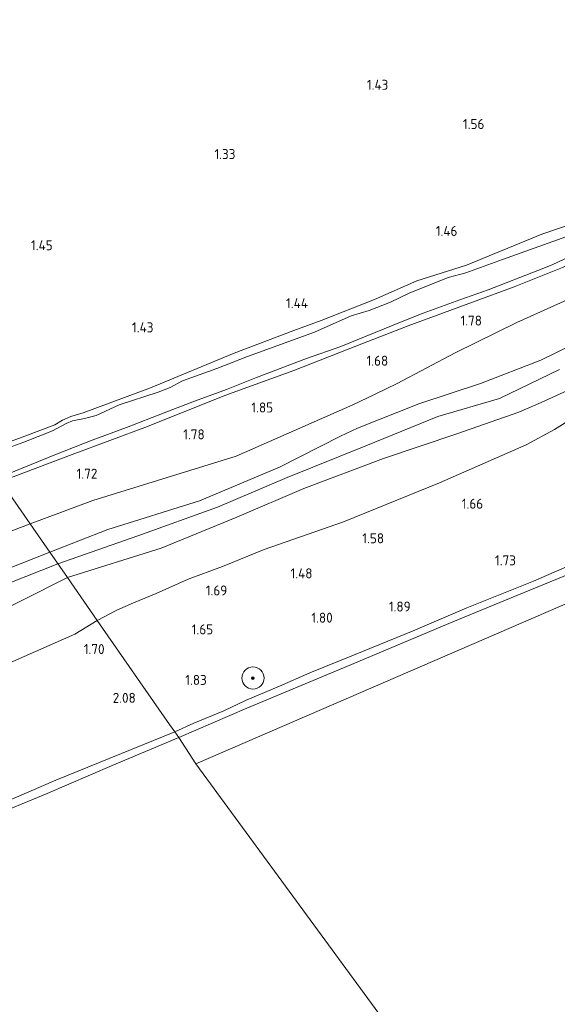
# Model space of a CAD drawing. Extents: x 130905 to 137824, y 412333 to 417928.
# Tile 242 of 256: x 135919 to 136016, y 416242 to 416420. Entities that reach past the tile are written whole.
import ezdxf
from ezdxf.enums import TextEntityAlignment as Align

# ---------------------------------------------------------------- set-up
doc = ezdxf.new("R2010")
doc.units = 0
for name, color, linetype, lineweight in [('B-ME-GR-BOOM-S', 90, 'Continuous', 25), ('B-ME-GR-GRAS-GV', 60, 'Continuous', 13), ('B-ME-GW-OPHOGING_KRUIN-G', 90, 'Continuous', 18), ('B-ME-GW-TALUD_KRUIN-G', 90, 'Continuous', 18), ('B-ME-GW-TALUD_TEEN-G', 90, 'Continuous', 18), ('B-ME-OB-BEKLEDING_STEEN-GV', 30, 'Continuous', 18), ('B-ME-OB-OEVERVOORZIENING-G', 7, 'Continuous', 18), ('B-ME-OG-WATER_RIVIER-GV', 130, 'Continuous', 18), ('B-ME-OG-WATER_SLOOT-G', 120, 'Continuous', 18), ('B-ME-OG-WATER_SLOOT-GV', 120, 'Continuous', 18), ('X-XX-AL-HOOGTELABEL-S', 7, 'Continuous', 25)]:
    doc.layers.add(name, color=color, linetype=linetype, lineweight=lineweight)
doc.styles.add('NLCS-ISO-ANNOTATIVE-T18', font='NLCS-ISO.ttf', dxfattribs={"height": 1.8})

# ---------------------------------------------------------------- blocks, each defined once
blk = doc.blocks.new('SAL-HOOGTELABEL-SO')
at = {"color": 0, "linetype": 'ByBlock', "lineweight": -2, "style": 'NLCS-ISO-ANNOTATIVE-T18'}
blk.add_attdef('HOOGTE', text='', height=1.8, dxfattribs=at).set_placement((2.79, 0), align=Align.RIGHT)
blk = doc.blocks.new('SGR-BOOM_01-SO')
at = {"linetype": 'ByBlock', "lineweight": 18}
h = blk.add_hatch(color=0, dxfattribs=at)
h.dxf.hatch_style = 1
edge = h.paths.add_edge_path()
edge.add_arc((0, 0), 0.25, 0, 360)
at = {"color": 0, "linetype": 'ByBlock', "lineweight": 18}
for radius in [2, 0.25]:
    blk.add_circle((0, 0), radius, dxfattribs=at)

msp = doc.modelspace()

# ---------------------------------------------------------------- linework, layer by layer
at = {"layer": 'B-ME-GR-GRAS-GV'}
for points in [[(136023.046, 416384.417, 1.503), (136013.133, 416381.083, 1.531), (135999.565, 416375.46, 1.48), (135990.642, 416372.675, 1.554), (135982.999, 416369.297, 1.465), (135973.414, 416365.548, 1.472), (135968.488, 416363.7, 1.445), (135957.707, 416359.654, 1.385), (135942.667, 416353.402, 1.44), (135930.539, 416348.914, 1.372), (135928.261, 416348.24, 1.215), (135926.805, 416347.576, 1.271), (135925.399, 416346.737, 1.332), (135919.994, 416344.7, 1.352), (135912.008, 416341.79, 1.389), (135861.491, 416414.423, 1.647), (135858.183, 416436.846, 1.6)], [(135912.008, 416341.79, 1.389), (135919.994, 416344.7, 1.352), (135925.399, 416346.737, 1.332), (135926.805, 416347.576, 1.271), (135928.261, 416348.24, 1.215), (135930.539, 416348.914, 1.372), (135942.667, 416353.402, 1.44), (135957.707, 416359.654, 1.385), (135968.488, 416363.7, 1.445), (135973.414, 416365.548, 1.472), (135982.999, 416369.297, 1.465), (135990.642, 416372.675, 1.554), (135999.565, 416375.46, 1.48), (136013.133, 416381.083, 1.531), (136023.046, 416384.417, 1.503)], [(136019.989, 416381.507, 0.598), (136006.023, 416376.523, 0.598), (135999.44, 416374.121, 0.598), (135996.289, 416373.25, 0.598), (135989.257, 416370.429, 0.598), (135985.905, 416368.838, 0.598), (135982.007, 416367.299, 0.598), (135978.816, 416366.395, 0.598), (135972.191, 416363.429, 0.598), (135960.132, 416359.041, 0.598), (135954.563, 416356.857, 0.598), (135948.379, 416354.681, 0.598), (135946.179, 416353.473, 0.598), (135944.011, 416352.624, 0.598), (135936.975, 416350.333, 0.598), (135932.837, 416348.41, 0.598), (135930.777, 416347.878, 0.598), (135928.574, 416347.445, 0.598), (135927.422, 416346.98, 0.598), (135925.002, 416345.669, 0.598), (135919.818, 416343.594, 0.598), (135912.489, 416340.99, 0.598)], [(135915.227, 416337.182, 0.598), (135925.404, 416341.315, 0.598), (135932.158, 416343.967, 0.598), (135938.304, 416346.29, 0.598), (135945.099, 416348.903, 0.598), (135950.595, 416350.997, 0.598), (135956.339, 416353.126, 0.598), (135961.73, 416355.283, 0.598), (135970.751, 416358.685, 0.598), (135976.954, 416360.86, 0.598), (135987.675, 416365.228, 0.598), (135991.785, 416366.856, 0.598), (135998.372, 416369.242, 0.598), (136003.455, 416371.069, 0.598), (136012.413, 416374.54, 0.598), (136015.014, 416375.549, 0.598), (136018.178, 416377.05, 0.598)], [(136020.74, 416370.64, 1.751), (136008.633, 416365.173, 1.838), (135997.54, 416359.714, 1.913), (135987.062, 416354.155, 1.813), (135982.998, 416352.183, 1.811), (135979.104, 416350.369, 1.73), (135958.092, 416341.092, 1.787), (135932.261, 416333.09, 1.69), (135920.953, 416328.93, 1.783), (135915.67, 416336.525, 1.508), (135928.542, 416341.416, 1.691), (135942.124, 416346.421, 1.673), (135956.057, 416352.003, 1.715), (135968.484, 416356.506, 1.725), (135979.647, 416360.915, 1.685), (135989.056, 416364.561, 1.781), (136000.663, 416368.84, 1.77), (136008.17, 416371.599, 1.696), (136016.868, 416375.089, 1.459)], [(136016.868, 416375.089, 1.459), (136008.17, 416371.599, 1.696), (136000.663, 416368.84, 1.77), (135989.056, 416364.561, 1.781), (135979.647, 416360.915, 1.685), (135968.484, 416356.506, 1.725), (135956.057, 416352.003, 1.715), (135942.124, 416346.421, 1.673), (135928.542, 416341.416, 1.691), (135915.67, 416336.525, 1.508)], [(136021.165, 416362.393, 2.355), (136012.932, 416358.363, 2.404), (136002.059, 416354.199, 2.322), (135990.968, 416350.542, 2.285), (135979.933, 416346.14, 2.206), (135976.886, 416344.719, 2.229), (135965.861, 416339.095, 2.299), (135951.461, 416333.086, 2.284), (135934.96, 416327.888, 2.22), (135924.495, 416323.837, 2.289), (135920.953, 416328.93, 1.783), (135932.261, 416333.09, 1.69), (135958.092, 416341.092, 1.787), (135979.104, 416350.369, 1.73), (135982.998, 416352.183, 1.811), (135987.062, 416354.155, 1.813), (135997.54, 416359.714, 1.913), (136008.633, 416365.173, 1.838), (136020.74, 416370.64, 1.751)], [(136021.21, 416354.502, 2.23), (136013.036, 416350.738, 2.32), (136009.017, 416349.017, 2.276), (135997.825, 416345.151, 2.215), (135984.627, 416340.672, 2.333), (135970.269, 416335.293, 2.354), (135958.211, 416330.122, 2.351), (135944.542, 416324.536, 2.358), (135927.666, 416319.277, 2.298), (135924.495, 416323.837, 2.289), (135934.96, 416327.888, 2.22), (135951.461, 416333.086, 2.284), (135965.861, 416339.095, 2.299), (135976.886, 416344.719, 2.229), (135979.933, 416346.14, 2.206), (135990.968, 416350.542, 2.285), (136002.059, 416354.199, 2.322), (136012.932, 416358.363, 2.404), (136021.165, 416362.393, 2.355)], [(136018.282, 416347.704, 1.713), (136015.411, 416345.917, 1.549), (136010.303, 416343.142, 1.732), (135994.703, 416336.31, 1.737), (135977.418, 416329.251, 1.698), (135963.103, 416324.279, 1.746), (135955.601, 416321.252, 1.598), (135949.437, 416318.929, 1.613), (135943.683, 416316.397, 1.703), (135939.563, 416314.705, 1.607), (135936.555, 416313.346, 1.594), (135933.059, 416311.523, 1.65), (135927.666, 416319.277, 2.298), (135944.542, 416324.536, 2.358), (135958.211, 416330.122, 2.351), (135970.269, 416335.293, 2.354), (135984.627, 416340.672, 2.333), (135997.825, 416345.151, 2.215), (136009.017, 416349.017, 2.276), (136013.036, 416350.738, 2.32), (136021.21, 416354.502, 2.23)], [(136019.531, 416322.017, 1.537), (136011.629, 416318.611, 1.617), (135999.622, 416313.77, 1.454), (135989.978, 416309.632, 1.45), (135979.214, 416305.27, 1.363), (135971.339, 416302.076, 1.429), (135965.891, 416299.711, 1.494), (135959.777, 416297.102, 1.475), (135955.873, 416295.241, 1.393), (135950.455, 416293.003, 1.446), (135947.014, 416291.458, 1.459), (135946.081, 416292.813, 1.913), (135933.059, 416311.523, 1.65), (135936.555, 416313.346, 1.594), (135939.563, 416314.705, 1.607), (135943.683, 416316.397, 1.703), (135949.437, 416318.929, 1.613), (135955.601, 416321.252, 1.598), (135963.103, 416324.279, 1.746), (135977.418, 416329.251, 1.698), (135994.703, 416336.31, 1.737), (136010.303, 416343.142, 1.732), (136015.411, 416345.917, 1.549), (136018.282, 416347.704, 1.713)]]:
    msp.add_polyline3d(points, dxfattribs=at)
for points in [[(135886.878, 416315.102, 1.638), (135879.961, 416312.145, 1.688), (135877.026, 416318.067, 1.59), (135875.97, 416320.519, 1.567), (135892.89, 416327.612, 1.597), (135912.395, 416335.409, 1.535), (135915.67, 416336.525, 1.508), (135920.953, 416328.93, 1.783), (135901.807, 416321.669, 1.868)], [(135884.253, 416309.256, 2.132), (135882.283, 416308.632, 2.176), (135879.961, 416312.145, 1.688), (135886.878, 416315.102, 1.638), (135901.807, 416321.669, 1.868), (135920.953, 416328.93, 1.783), (135924.495, 416323.837, 2.289), (135916.784, 416320.727, 2.276), (135897.124, 416313.549, 2.241), (135885.948, 416310.055, 2.108)], [(135889.401, 416301.371, 2.378), (135886.09, 416300.166, 2.302), (135885.231, 416302.235, 2.281), (135884.385, 416304.294, 2.214), (135883.337, 416306.694, 2.203), (135882.283, 416308.632, 2.176), (135884.253, 416309.256, 2.132), (135885.948, 416310.055, 2.108), (135897.124, 416313.549, 2.241), (135916.784, 416320.727, 2.276), (135924.495, 416323.837, 2.289), (135927.666, 416319.277, 2.298), (135902.978, 416306.853, 2.289), (135893.128, 416302.678, 2.23)], [(135894.325, 416294.498, 1.611), (135890.158, 416292.471, 1.623), (135886.713, 416298.907, 2.211), (135886.09, 416300.166, 2.302), (135889.401, 416301.371, 2.378), (135893.128, 416302.678, 2.23), (135902.978, 416306.853, 2.289), (135927.666, 416319.277, 2.298), (135933.059, 416311.523, 1.65), (135928.984, 416309.033, 1.65), (135919.873, 416305.028, 1.603), (135903.336, 416297.728, 1.597)], [(135925.561, 416282.748, 1.48), (135899.393, 416271.478, 1.556), (135899.357, 416274.305, 1.917), (135898.089, 416276.582, 1.852), (135891.518, 416289.693, 1.574), (135890.158, 416292.471, 1.623), (135894.325, 416294.498, 1.611), (135903.336, 416297.728, 1.597), (135919.873, 416305.028, 1.603), (135928.984, 416309.033, 1.65), (135933.059, 416311.523, 1.65), (135946.081, 416292.813, 1.913), (135947.014, 416291.458, 1.459)]]:
    msp.add_polyline3d(points, close=True, dxfattribs=at)
at = {"layer": 'B-ME-GW-OPHOGING_KRUIN-G'}
for points in [[(136016.292, 416356.698, 2.436), (136005.487, 416351.472, 2.444), (135994.426, 416348.239, 2.438), (135981.441, 416342.968, 2.469), (135967.285, 416337.254, 2.439), (135954.72, 416331.908, 2.388), (135940.38, 416326.766, 2.36), (135925.96, 416321.731, 2.293)], [(135925.96, 416321.731, 2.293), (135900.554, 416311.691, 2.382), (135888.24, 416306.214, 2.343), (135884.385, 416304.294, 2.214), (135881.126, 416302.688, 2.239), (135875.258, 416300.375, 2.319), (135859.034, 416293.486, 2.381), (135837.957, 416284.546, 2.421), (135823.176, 416278.068, 2.385), (135807.381, 416271.543, 2.407), (135793.851, 416266.091, 2.456), (135786.063, 416261.878, 2.385), (135782.834, 416259.982, 2.264), (135778.62, 416257.844, 2.319), (135768.383, 416252.943, 2.368), (135756.104, 416247.17, 2.342), (135735.778, 416238.135, 2.351)]]:
    msp.add_polyline3d(points, dxfattribs=at)
at = {"layer": 'B-ME-GW-TALUD_KRUIN-G'}
for points in [[(136183.079, 416412.889, 2.571), (136178.985, 416411.644, 2.386), (136175.198, 416410.412, 2.205), (136170.788, 416408.701, 2.326), (136154.283, 416401.59, 2.372), (136143.133, 416397.701, 2.54), (136126.809, 416392.375, 2.502), (136112.52, 416388.135, 2.63), (136091.931, 416381.424, 2.506), (136081.116, 416377.26, 2.398), (136077.02, 416375.691, 2.499), (136065.544, 416371.992, 2.419), (136053.196, 416367.192, 2.456), (136035.863, 416360.484, 2.346), (136021.21, 416354.502, 2.23), (136013.036, 416350.738, 2.32), (136009.017, 416349.017, 2.276), (135997.825, 416345.151, 2.215), (135984.627, 416340.672, 2.333), (135970.269, 416335.293, 2.354), (135958.211, 416330.122, 2.351), (135944.542, 416324.536, 2.358), (135927.666, 416319.277, 2.298)], [(136021.165, 416362.393, 2.355), (136012.932, 416358.363, 2.404), (136002.059, 416354.199, 2.322), (135990.968, 416350.542, 2.285), (135979.933, 416346.14, 2.206), (135976.886, 416344.719, 2.229), (135965.861, 416339.095, 2.299), (135951.461, 416333.086, 2.284), (135934.96, 416327.888, 2.22), (135924.495, 416323.837, 2.289)], [(135924.495, 416323.837, 2.289), (135916.784, 416320.727, 2.276), (135897.124, 416313.549, 2.241), (135885.948, 416310.055, 2.108), (135884.253, 416309.256, 2.132), (135882.283, 416308.632, 2.176), (135880.074, 416306.93, 2.214), (135876.713, 416304.844, 2.18), (135870.261, 416301.907, 2.172), (135861.282, 416298.032, 2.217), (135850.519, 416293.495, 2.18), (135837.491, 416288.181, 2.22), (135825.51, 416282.892, 2.226), (135815.633, 416278.309, 2.307), (135799.733, 416271.199, 2.36), (135792.158, 416268.332, 2.296), (135787.135, 416266.284, 2.156), (135782.15, 416264.558, 2.098), (135777.044, 416262.308, 2.115), (135763.374, 416256.649, 2.27), (135753.453, 416252.12, 2.237), (135743.438, 416247.695, 2.257), (135728.153, 416240.074, 2.274)], [(136019.531, 416322.017, 1.537), (136011.629, 416318.611, 1.617), (135999.622, 416313.77, 1.454), (135989.978, 416309.632, 1.45), (135979.214, 416305.27, 1.363), (135971.339, 416302.076, 1.429), (135965.891, 416299.711, 1.494), (135959.777, 416297.102, 1.475), (135955.873, 416295.241, 1.393), (135950.455, 416293.003, 1.446), (135947.014, 416291.458, 1.459)], [(135748.904, 416240.319, 2.362), (135768.64, 416249.71, 2.402), (135781.216, 416255.029, 2.33), (135788.776, 416259.018, 2.385), (135806.861, 416267.681, 2.386), (135825.292, 416275.943, 2.362), (135846.633, 416284.598, 2.352), (135858.015, 416289.435, 2.429), (135869.414, 416294.211, 2.309), (135881.363, 416298.001, 2.26), (135884.063, 416299.097, 2.282), (135886.09, 416300.166, 2.302), (135889.401, 416301.371, 2.378), (135893.128, 416302.678, 2.23), (135902.978, 416306.853, 2.289), (135927.666, 416319.277, 2.298)], [(135947.014, 416291.458, 1.459), (135925.561, 416282.748, 1.48), (135899.393, 416271.478, 1.556), (135876.003, 416261.354, 1.495), (135852.34, 416250.881, 1.447), (135825.496, 416238.994, 1.502), (135812.848, 416233.561, 1.546), (135804.017, 416229.792, 1.591), (135788.51, 416222.512, 1.471), (135772.852, 416215.668, 1.491), (135759.914, 416209.872, 1.491), (135746.054, 416203.521, 1.481), (135733.925, 416198.395, 1.501), (135720.763, 416192.18, 1.494), (135708.423, 416186.67, 1.514), (135694.001, 416180.136, 1.561), (135682.012, 416173.832, 1.491), (135678.101, 416171.848, 1.441), (135663.945, 416165.525, 1.431), (135652.372, 416160.184, 1.481), (135634.415, 416151.647, 1.491), (135624.326, 416147.101, 1.531)]]:
    msp.add_polyline3d(points, dxfattribs=at)
at = {"layer": 'B-ME-GW-TALUD_TEEN-G'}
for points in [[(136184.679, 416408.66, 2.226), (136174.946, 416405.429, 2.308), (136164.268, 416400.662, 2.238), (136158.847, 416398.157, 2.034), (136141.708, 416392.689, 2.062), (136118.743, 416385.763, 2.066), (136099.101, 416379.76, 2.035), (136081.908, 416372.835, 2.007), (136067.114, 416366.824, 1.861), (136049.056, 416359.165, 1.825), (136037.589, 416354.405, 1.733), (136026.75, 416350.264, 1.732), (136018.282, 416347.704, 1.713), (136015.411, 416345.917, 1.549), (136010.303, 416343.142, 1.732), (135994.703, 416336.31, 1.737), (135977.418, 416329.251, 1.698), (135963.103, 416324.279, 1.746), (135955.601, 416321.252, 1.598), (135949.437, 416318.929, 1.613), (135943.683, 416316.397, 1.703), (135939.563, 416314.705, 1.607), (135936.555, 416313.346, 1.594), (135933.059, 416311.523, 1.65)], [(135987.062, 416354.155, 1.813), (135997.54, 416359.714, 1.913), (136008.633, 416365.173, 1.838), (136020.74, 416370.64, 1.751)], [(135987.062, 416354.155, 1.813), (135982.998, 416352.183, 1.811), (135979.104, 416350.369, 1.73), (135958.092, 416341.092, 1.787), (135932.261, 416333.09, 1.69), (135920.953, 416328.93, 1.783)], [(135920.953, 416328.93, 1.783), (135901.807, 416321.669, 1.868), (135886.878, 416315.102, 1.638), (135879.961, 416312.145, 1.688), (135877.469, 416310.859, 1.549), (135874.701, 416309.418, 1.517), (135868.611, 416306.311, 1.623), (135856.171, 416300.69, 1.72), (135834.459, 416291.929, 1.574), (135815.366, 416283.88, 1.606), (135796.319, 416276.178, 1.695), (135773.987, 416267.284, 1.656), (135749.324, 416256.534, 1.548), (135735.026, 416249.823, 1.471), (135721.857, 416243.911, 1.414), (135707.565, 416237.128, 1.505), (135687.854, 416228.35, 1.775), (135663.146, 416216.123, 1.721), (135636.427, 416203.7, 1.681), (135609.795, 416191.876, 1.604), (135597.11, 416185.86, 1.649)], [(135771.283, 416240.673, 1.649), (135786.64, 416247.518, 1.614), (135803.594, 416255.185, 1.587), (135812.457, 416259.451, 1.488), (135818.665, 416262.671, 1.505), (135834.573, 416269.825, 1.58), (135855.212, 416278.305, 1.541), (135871.752, 416286.271, 1.573), (135880.31, 416288.775, 1.49), (135885.182, 416290.505, 1.431), (135887.42, 416291.295, 1.513), (135890.158, 416292.471, 1.623), (135894.325, 416294.498, 1.611), (135903.336, 416297.728, 1.597), (135919.873, 416305.028, 1.603), (135928.984, 416309.033, 1.65), (135933.059, 416311.523, 1.65)]]:
    msp.add_polyline3d(points, dxfattribs=at)
at = {"layer": 'B-ME-OB-BEKLEDING_STEEN-GV'}
msp.add_polyline3d([(136020.662, 416320.937, 1), (136008.654, 416316.028, 1), (135997.094, 416311.249, 1), (135978.156, 416303.283, 1), (135959.966, 416295.705, 1), (135947.717, 416290.428, 1), (135947.014, 416291.458, 1.459), (135950.455, 416293.003, 1.446), (135955.873, 416295.241, 1.393), (135959.777, 416297.102, 1.475), (135965.891, 416299.711, 1.494), (135971.339, 416302.076, 1.429), (135979.214, 416305.27, 1.363), (135989.978, 416309.632, 1.45), (135999.622, 416313.77, 1.454), (136011.629, 416318.611, 1.617), (136019.531, 416322.017, 1.537)], dxfattribs=at)
msp.add_polyline3d([(135913.217, 416275.951, 1), (135899.406, 416269.794, 1), (135899.393, 416271.478, 1.556), (135925.561, 416282.748, 1.48), (135947.014, 416291.458, 1.459), (135947.717, 416290.428, 1), (135935.716, 416285.39, 1), (135924.045, 416280.37, 1)], close=True, dxfattribs=at)
at = {"layer": 'B-ME-OB-OEVERVOORZIENING-G'}
for points in [[(135947.717, 416290.428, 1), (135959.966, 416295.705, 1), (135978.156, 416303.283, 1), (135997.094, 416311.249, 1), (136008.654, 416316.028, 1), (136020.662, 416320.937, 1), (136033.002, 416326.036, 1), (136051.912, 416333.706, 1), (136066.283, 416339.641, 1), (136077.303, 416344.074, 1), (136089.488, 416348.673, 1), (136095.632, 416351.131, 1), (136103.169, 416354.164, 1), (136120.445, 416361.412, 1), (136131.899, 416365.948, 1), (136140.538, 416369.321, 1), (136145.665, 416371.323, 1), (136154.174, 416374.629, 1), (136168.161, 416380.366, 1), (136180.98, 416385.65, 1)], [(135830.585, 416239.344, 1), (135848.674, 416247.605, 1), (135860.841, 416253.004, 1), (135874.903, 416259.169, 1), (135889.282, 416265.203, 1), (135899.406, 416269.794, 1), (135913.217, 416275.951, 1), (135924.045, 416280.37, 1), (135935.716, 416285.39, 1), (135947.717, 416290.428, 1)]]:
    msp.add_polyline3d(points, dxfattribs=at)
at = {"layer": 'B-ME-OG-WATER_RIVIER-GV'}
msp.add_polyline3d([(136097.745, 416349.217, 0.735), (135950.792, 416285.705, 1), (135947.717, 416290.428, 1), (135959.966, 416295.705, 1), (135978.156, 416303.283, 1), (135997.094, 416311.249, 1), (136008.654, 416316.028, 1), (136020.662, 416320.937, 1), (136033.002, 416326.036, 1), (136051.912, 416333.706, 1), (136066.283, 416339.641, 1), (136077.303, 416344.074, 1), (136089.488, 416348.673, 1), (136095.632, 416351.131, 1), (136103.169, 416354.164, 1), (136120.445, 416361.412, 1), (136131.899, 416365.948, 1), (136140.538, 416369.321, 1), (136145.665, 416371.323, 1), (136154.174, 416374.629, 1), (136168.161, 416380.366, 1), (136180.98, 416385.65, 1), (136155.729, 416374.698, 0.461)], close=True, dxfattribs=at)
for points in [[(135994.669, 416225.939, 1), (135950.792, 416285.705, 1), (136097.745, 416349.217, 0.735)], [(135830.585, 416239.344, 1), (135848.674, 416247.605, 1), (135860.841, 416253.004, 1), (135874.903, 416259.169, 1), (135889.282, 416265.203, 1), (135899.406, 416269.794, 1), (135913.217, 416275.951, 1), (135924.045, 416280.37, 1), (135935.716, 416285.39, 1), (135947.717, 416290.428, 1), (135950.792, 416285.705, 1), (135994.669, 416225.939, 1)]]:
    msp.add_polyline3d(points, dxfattribs=at)
at = {"layer": 'B-ME-OG-WATER_SLOOT-G'}
for points in [[(136063.623, 416400.38, 1.652), (136048.982, 416394.799, 1.566), (136037.353, 416390.269, 1.551), (136023.046, 416384.417, 1.503), (136013.133, 416381.083, 1.531), (135999.565, 416375.46, 1.48), (135990.642, 416372.675, 1.554), (135982.999, 416369.297, 1.465), (135973.414, 416365.548, 1.472), (135968.488, 416363.7, 1.445), (135957.707, 416359.654, 1.385), (135942.667, 416353.402, 1.44), (135930.539, 416348.914, 1.372), (135928.261, 416348.24, 1.215), (135926.805, 416347.576, 1.271), (135925.399, 416346.737, 1.332), (135919.994, 416344.7, 1.352), (135912.008, 416341.79, 1.389)], [(136026.11, 416379.611, 1.409), (136021.8, 416377.488, 1.466), (136016.868, 416375.089, 1.459), (136008.17, 416371.599, 1.696), (136000.663, 416368.84, 1.77), (135989.056, 416364.561, 1.781), (135979.647, 416360.915, 1.685), (135968.484, 416356.506, 1.725), (135956.057, 416352.003, 1.715), (135942.124, 416346.421, 1.673), (135928.542, 416341.416, 1.691), (135915.67, 416336.525, 1.508)]]:
    msp.add_polyline3d(points, dxfattribs=at)
at = {"layer": 'B-ME-OG-WATER_SLOOT-GV'}
for points in [[(135912.489, 416340.99, 0.598), (135919.818, 416343.594, 0.598), (135925.002, 416345.669, 0.598), (135927.422, 416346.98, 0.598), (135928.574, 416347.445, 0.598), (135930.777, 416347.878, 0.598), (135932.837, 416348.41, 0.598), (135936.975, 416350.333, 0.598), (135944.011, 416352.624, 0.598), (135946.179, 416353.473, 0.598), (135948.379, 416354.681, 0.598), (135954.563, 416356.857, 0.598), (135960.132, 416359.041, 0.598), (135972.191, 416363.429, 0.598), (135978.816, 416366.395, 0.598), (135982.007, 416367.299, 0.598), (135985.905, 416368.838, 0.598), (135989.257, 416370.429, 0.598), (135996.289, 416373.25, 0.598), (135999.44, 416374.121, 0.598), (136006.023, 416376.523, 0.598), (136019.989, 416381.507, 0.598)], [(136018.178, 416377.05, 0.598), (136015.014, 416375.549, 0.598), (136012.413, 416374.54, 0.598), (136003.455, 416371.069, 0.598), (135998.372, 416369.242, 0.598), (135991.785, 416366.856, 0.598), (135987.675, 416365.228, 0.598), (135976.954, 416360.86, 0.598), (135970.751, 416358.685, 0.598), (135961.73, 416355.283, 0.598), (135956.339, 416353.126, 0.598), (135950.595, 416350.997, 0.598), (135945.099, 416348.903, 0.598), (135938.304, 416346.29, 0.598), (135932.158, 416343.967, 0.598), (135925.404, 416341.315, 0.598), (135915.227, 416337.182, 0.598)]]:
    msp.add_polyline3d(points, dxfattribs=at)

# ---------------------------------------------------------------- block references
at = {"layer": 'B-ME-GR-BOOM-S'}
msp.add_blockref('SGR-BOOM_01-SO', (135961.09, 416301.145, 1.7), dxfattribs=at)
at = {"layer": 'X-XX-AL-HOOGTELABEL-S'}
for p, values in [((135982.689, 416407.062, 1.432), {'HOOGTE': '1.43'}), ((136000.001, 416399.999, 1.564), {'HOOGTE': '1.56'}), ((135955.153, 416394.596, 1.325), {'HOOGTE': '1.33'}), ((135995.142, 416380.752, 1.457), {'HOOGTE': '1.46'}), ((135922.231, 416378.18, 1.45), {'HOOGTE': '1.45'}), ((135968.219, 416367.75, 1.444), {'HOOGTE': '1.44'}), ((135940.384, 416363.391, 1.434), {'HOOGTE': '1.43'}), ((135999.559, 416364.615, 1.781), {'HOOGTE': '1.78'}), ((135982.672, 416357.382, 1.681), {'HOOGTE': '1.68'}), ((135961.937, 416348.963, 1.846), {'HOOGTE': '1.85'}), ((135949.611, 416344.126, 1.784), {'HOOGTE': '1.78'}), ((135930.275, 416337.043, 1.721), {'HOOGTE': '1.72'}), ((135999.774, 416331.641, 1.656), {'HOOGTE': '1.66'}), ((135981.921, 416325.414, 1.581), {'HOOGTE': '1.58'}), ((136005.679, 416321.442, 1.731), {'HOOGTE': '1.73'}), ((135969.029, 416319.097, 1.478), {'HOOGTE': '1.48'}), ((135953.681, 416316.021, 1.694), {'HOOGTE': '1.69'}), ((135986.712, 416313.123, 1.894), {'HOOGTE': '1.89'}), ((135972.676, 416311.122, 1.803), {'HOOGTE': '1.80'}), ((135951.136, 416309.008, 1.653), {'HOOGTE': '1.65'}), ((135931.579, 416305.47, 1.703), {'HOOGTE': '1.70'}), ((135949.985, 416299.918, 1.827), {'HOOGTE': '1.83'}), ((135937.196, 416296.685, 2.078), {'HOOGTE': '2.08'})]:
    msp.add_blockref('SAL-HOOGTELABEL-SO', p, dxfattribs=at).add_auto_attribs(values)

doc.saveas('drawing.dxf')
